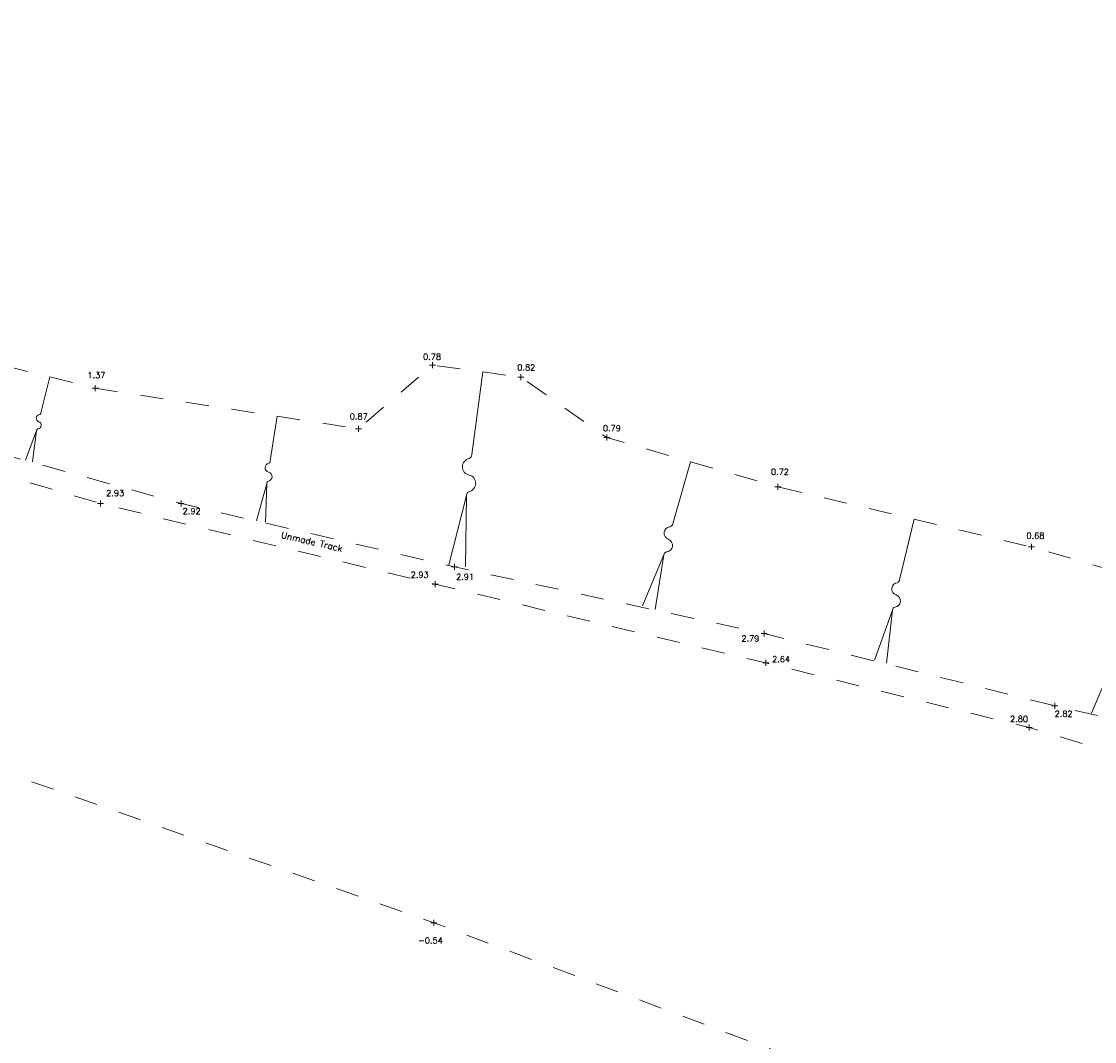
# Model space of a CAD drawing. Header units: metres. Extents: x 639013 to 639566, y 257273 to 257664.
# Tile 67 of 78: x 639235 to 639281, y 257600 to 257644. Entities that reach past the tile are written whole.
import ezdxf
from ezdxf.enums import TextEntityAlignment as Align

# ---------------------------------------------------------------- set-up
doc = ezdxf.new("R2010")
doc.units = ezdxf.units.M
doc.linetypes.add('65208756-SWE-ZZ-XX-M-C-0002-FC06T002$0$03', pattern=[3, 1, -1, 1])
for name, color, linetype, lineweight in [('65208756-SWE-ZZ-XX-M-C-0002-FC06T002$0$0not0', 253, 'Continuous', 0), ('65208756-SWE-ZZ-XX-M-C-0002-FC06T002$0$SS_BANK_BOT', 253, '65208756-SWE-ZZ-XX-M-C-0002-FC06T002$0$03', 0), ('65208756-SWE-ZZ-XX-M-C-0002-FC06T002$0$SS_FOOTWAY', 253, '65208756-SWE-ZZ-XX-M-C-0002-FC06T002$0$03', 0), ('65208756-SWE-ZZ-XX-M-C-0002-FC06T002$0$SS_SLOPE', 253, 'Continuous', 0), ('65208756-SWE-ZZ-XX-M-C-0002-FC06T002$0$SS_TXT_LEV_BANK', 253, 'Continuous', 0), ('65208756-SWE-ZZ-XX-M-C-0002-FC06T002$0$SS_TXT_LEV_GEN', 253, 'Continuous', 0), ('65208756-SWE-ZZ-XX-M-C-0002-FC06T002$0$SS_TXT_TREE', 253, 'Continuous', 0)]:
    doc.layers.add(name, color=color, linetype=linetype, lineweight=lineweight)
doc.layers.add('Z-Xref', color=7, linetype='Continuous')
doc.styles.add('65208756-SWE-ZZ-XX-M-C-0002-FC06T002$0$ROMANS', font='ROMANS')

# ---------------------------------------------------------------- blocks, each defined once
blk = doc.blocks.new('65208756-SWE-ZZ-XX-M-C-0002-FC06T002')
at = {"layer": '65208756-SWE-ZZ-XX-M-C-0002-FC06T002$0$0not0', "linetype": 'Continuous'}
for p, q in [((639252.379, 257629.026), (639252.639, 257629.026)), ((639252.509, 257628.896), (639252.509, 257629.156)), ((639256.34, 257628.382), (639256.34, 257628.642)), ((639237.883, 257627.897), (639237.883, 257628.157)), ((639256.21, 257628.512), (639256.47, 257628.512)), ((639237.753, 257628.027), (639238.013, 257628.027)), ((639249.169, 257626.27), (639249.429, 257626.27)), ((639249.299, 257626.14), (639249.299, 257626.4)), ((639259.933, 257625.886), (639260.193, 257625.886)), ((639260.063, 257625.756), (639260.063, 257626.016)), ((639267.353, 257623.751), (639267.613, 257623.751)), ((639267.483, 257623.621), (639267.483, 257623.881)), ((639237.99, 257623.028), (639238.25, 257623.028)), ((639238.12, 257622.898), (639238.12, 257623.158)), ((639241.485, 257623.025), (639241.745, 257623.025)), ((639241.615, 257622.895), (639241.615, 257623.155)), ((639278.346, 257621.147), (639278.606, 257621.147)), ((639278.476, 257621.017), (639278.476, 257621.277)), ((639253.329, 257620.282), (639253.589, 257620.282)), ((639253.459, 257620.152), (639253.459, 257620.412)), ((639252.499, 257619.529), (639252.759, 257619.529)), ((639252.629, 257619.399), (639252.629, 257619.659)), ((639266.765, 257617.386), (639267.025, 257617.386)), ((639266.895, 257617.256), (639266.895, 257617.516)), ((639266.826, 257616.117), (639267.086, 257616.117)), ((639266.956, 257615.987), (639266.956, 257616.247)), ((639279.361, 257614.258), (639279.621, 257614.258)), ((639279.491, 257614.128), (639279.491, 257614.388)), ((639278.245, 257613.313), (639278.505, 257613.313)), ((639278.375, 257613.183), (639278.375, 257613.443)), ((639252.444, 257604.852), (639252.704, 257604.852)), ((639252.574, 257604.722), (639252.574, 257604.982))]:
    blk.add_line(p, q, dxfattribs=at)
at = {"layer": '65208756-SWE-ZZ-XX-M-C-0002-FC06T002$0$SS_BANK_BOT', "flags": 128}
for points in [[(639206.707, 257634.579), (639211.812, 257634.682), (639223.877, 257631.534), (639237.883, 257628.027), (639249.299, 257626.27), (639252.509, 257629.026), (639256.34, 257628.512), (639260.063, 257625.886), (639267.483, 257623.751), (639278.476, 257621.147), (639287.962, 257618.392), (639291.941, 257620.353), (639291.953, 257620.381), (639296.907, 257628.424), (639304.194, 257633.001), (639315.151, 257633.03), (639326.292, 257630.694), (639337.383, 257627.436), (639354.921, 257621.066)], [(639197.38, 257624.186), (639231.955, 257612.082), (639252.574, 257604.852), (639281.398, 257594.025), (639316.042, 257580.143), (639351.877, 257572.318)]]:
    blk.add_lwpolyline(points, dxfattribs=at)
at = {"layer": '65208756-SWE-ZZ-XX-M-C-0002-FC06T002$0$SS_FOOTWAY', "flags": 128}
for points in [[(639201.156, 257643.929), (639207.244, 257641.503), (639214.443, 257638.93), (639214.127, 257636.626), (639210.497, 257637.344), (639207.753, 257637.369), (639204.463, 257634.555), (639218.33, 257629.545), (639229.917, 257626.264), (639241.615, 257623.025), (639253.459, 257620.282), (639266.895, 257617.386), (639279.491, 257614.258), (639287.847, 257612.372), (639290.592, 257612.266), (639295.418, 257613.886), (639300.604, 257620.895), (639303.888, 257625.021), (639309.404, 257626.191), (639320.958, 257624.177), (639332.947, 257621.3), (639345.297, 257618.271), (639350.221, 257616.804), (639354.412, 257614.532), (639357.808, 257611.911), (639365.77, 257604.372)], [(639364.444, 257602.299), (639357.668, 257609.399), (639351.032, 257614.169), (639345.835, 257616.071), (639331.698, 257619.765), (639319.797, 257622.388), (639312.375, 257623.924), (639307.822, 257623.547), (639303.794, 257620.866), (639298.739, 257614.026), (639294.97, 257610.312), (639291.355, 257609.378), (639278.375, 257613.313), (639266.956, 257616.117), (639252.629, 257619.529), (639238.12, 257623.028), (639225.518, 257626.742), (639214.35, 257629.975), (639203.664, 257632.407), (639202.133, 257635.767), (639202.185, 257639.966), (639200.371, 257640.833)]]:
    blk.add_lwpolyline(points, dxfattribs=at)
at = {"layer": '65208756-SWE-ZZ-XX-M-C-0002-FC06T002$0$SS_SLOPE'}
for p, q in [((639254.212, 257625.158), (639254.695, 257628.732)), ((639235.54, 257626.965), (639235.93, 257628.516)), ((639245.477, 257624.872), (639245.777, 257626.812)), ((639235.351, 257626.189), (639234.867, 257624.909)), ((639235.178, 257624.831), (639235.351, 257626.189)), ((639235.351, 257626.189), (639235.351, 257626.189)), ((639262.924, 257622.15), (639263.7, 257624.839)), ((639245.333, 257623.901), (639244.887, 257622.282)), ((639245.275, 257622.223), (639245.333, 257623.901)), ((639245.333, 257623.901), (639245.333, 257623.901)), ((639253.983, 257623.369), (639253.221, 257620.377)), ((639253.936, 257620.282), (639253.983, 257623.369)), ((639253.983, 257623.369), (639253.983, 257623.369)), ((639272.758, 257619.723), (639273.383, 257622.353)), ((639262.545, 257620.803), (639261.621, 257618.593)), ((639262.159, 257618.439), (639262.545, 257620.803)), ((639262.545, 257620.803), (639262.545, 257620.803)), ((639272.454, 257618.406), (639271.664, 257616.231)), ((639272.19, 257616.107), (639272.454, 257618.406)), ((639272.454, 257618.406), (639272.454, 257618.406)), ((639281.955, 257616.019), (639281.08, 257613.939))]:
    blk.add_line(p, q, dxfattribs=at)
at = {"layer": '65208756-SWE-ZZ-XX-M-C-0002-FC06T002$0$SS_SLOPE', "extrusion": (0, 0, -1)}
for centre, major_axis, start_param, end_param in [((639235.497, 257626.73), (0.122, -0.106), 1.179774, 3.904909), ((639235.461, 257626.968), (0.0603, -0.0525), 5.601384, 6.857797), ((639235.431, 257626.186), (0.0603, -0.0525), 2.459792, 3.716204), ((639235.394, 257626.424), (0.122, -0.106), 4.321367, 7.046502), ((639245.379, 257624.866), (0.0796, -0.0573), 5.601384, 6.857797), ((639254.175, 257624.62), (0.3, -0.207), 1.179774, 3.904909), ((639254.032, 257625.144), (0.148, -0.103), 5.601384, 6.857797), ((639245.451, 257624.58), (0.161, -0.116), 1.179774, 3.904909), ((639245.359, 257624.194), (0.161, -0.116), 4.321367, 7.046502), ((639245.431, 257623.907), (0.0796, -0.0573), 2.459792, 3.716204), ((639254.02, 257623.907), (0.3, -0.207), 4.321367, 7.046502), ((639254.162, 257623.383), (0.148, -0.103), 2.459792, 3.716204), ((639262.784, 257622.16), (0.102, -0.096), 5.601384, 6.857797), ((639262.834, 257621.742), (0.207, -0.193), 1.179774, 3.904909), ((639262.634, 257621.212), (0.207, -0.193), 4.321367, 7.046502), ((639262.684, 257620.793), (0.102, -0.096), 2.459792, 3.716204), ((639272.623, 257619.726), (0.103, -0.087), 5.601384, 6.857797), ((639272.69, 257619.324), (0.208, -0.177), 1.179774, 3.904909), ((639272.522, 257618.804), (0.208, -0.177), 4.321367, 7.046502), ((639272.589, 257618.403), (0.103, -0.087), 2.459792, 3.716204)]:
    blk.add_ellipse(centre, major_axis=major_axis, ratio=1, start_param=start_param, end_param=end_param, dxfattribs=at)
at = {"layer": '65208756-SWE-ZZ-XX-M-C-0002-FC06T002$0$SS_TXT_LEV_BANK', "style": '65208756-SWE-ZZ-XX-M-C-0002-FC06T002$0$ROMANS'}
for s, p in [('0.78', (639252.103, 257629.186)), ('0.82', (639256.186, 257628.721)), ('1.37', (639237.551, 257628.383)), ('0.87', (639248.925, 257626.595)), ('0.79', (639259.898, 257626.085)), ('0.72', (639267.182, 257624.194)), ('0.68', (639278.257, 257621.425)), ('-0.54', (639251.888, 257603.876))]:
    blk.add_text(s, height=0.26, dxfattribs=at).set_placement(p, align=Align.BOTTOM_LEFT)
at = {"layer": '65208756-SWE-ZZ-XX-M-C-0002-FC06T002$0$SS_TXT_LEV_GEN', "style": '65208756-SWE-ZZ-XX-M-C-0002-FC06T002$0$ROMANS'}
for s, p in [('2.93', (639238.366, 257623.274)), ('2.92', (639241.68, 257622.49)), ('2.93', (639251.565, 257619.735)), ('2.91', (639253.532, 257619.646)), ('2.79', (639265.898, 257616.969)), ('2.64', (639267.231, 257616.07)), ('2.80', (639277.546, 257613.479)), ('2.82', (639279.478, 257613.705))]:
    blk.add_text(s, height=0.26, dxfattribs=at).set_placement(p, align=Align.BOTTOM_LEFT)
at = {"layer": '65208756-SWE-ZZ-XX-M-C-0002-FC06T002$0$SS_TXT_TREE', "style": '65208756-SWE-ZZ-XX-M-C-0002-FC06T002$0$ROMANS'}
blk.add_text('Unmade Track', height=0.28, rotation=346.9632, dxfattribs=at).set_placement((639247.313, 257621.511), align=Align.TOP_CENTER)

msp = doc.modelspace()

# ---------------------------------------------------------------- block references
at = {"layer": 'Z-Xref', "linetype": 'Continuous'}
msp.add_blockref('65208756-SWE-ZZ-XX-M-C-0002-FC06T002', (0, 0), dxfattribs=at)

doc.saveas('drawing.dxf')
